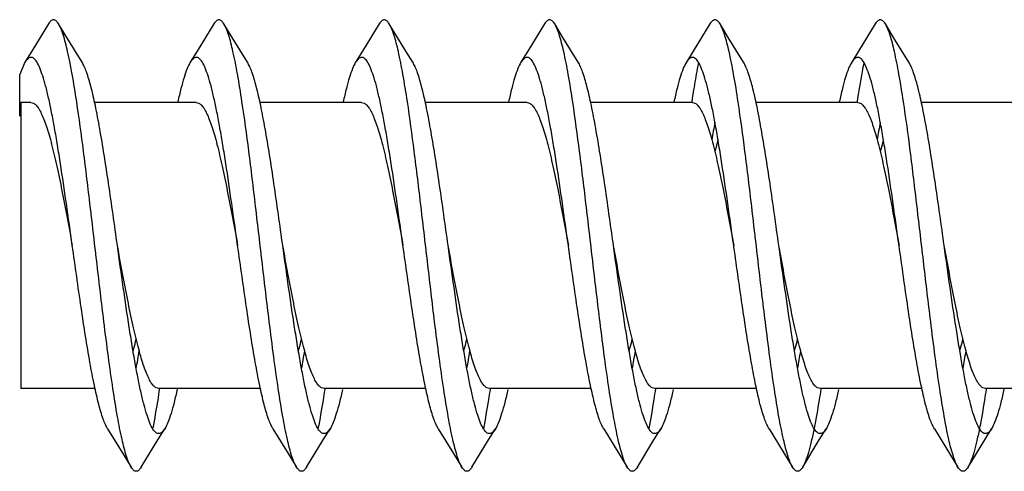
# Model space of a CAD drawing. Header units: millimetres. Extents: x 224 to 1420, y -1347 to 980.
# Tile 26 of 65: x 854 to 867, y -420 to -414. Entities that reach past the tile are written whole.
import ezdxf

# ---------------------------------------------------------------- set-up
doc = ezdxf.new("R2010")
doc.units = ezdxf.units.MM
doc.header["$LTSCALE"] = 77.505185
doc.layers.get('0').update_dxf_attribs({"linetype": 'CONTINUOUS'})

msp = doc.modelspace()

# ---------------------------------------------------------------- linework, layer by layer
at = {"color": 6, "linetype": 'CONTINUOUS'}
for p, q in [((859.512, -414.527), (859.291, -414.166)), ((859.604, -414.676), (859.512, -414.527)), ((854.443, -414.676), (854.373, -414.837)), ((854.523, -415.211), (854.387, -415.211)), ((856.723, -415.211), (855.369, -415.211)), ((858.923, -415.211), (857.57, -415.211)), ((861.123, -415.211), (859.77, -415.211)), ((863.323, -415.211), (861.971, -415.211)), ((863.315, -415.2), (863.314, -415.205)), ((863.315, -415.21), (863.314, -415.215)), ((865.523, -415.211), (864.171, -415.211)), ((865.514, -415.204), (865.514, -415.206)), ((865.514, -415.21), (865.514, -415.211)), ((867.723, -415.211), (866.37, -415.211)), ((855.377, -419.011), (854.387, -419.011)), ((857.577, -419.011), (856.223, -419.011)), ((856.232, -419.005), (856.231, -419.012)), ((856.232, -419.015), (856.231, -419.022)), ((859.776, -419.011), (858.423, -419.011)), ((858.432, -419.005), (858.431, -419.012)), ((858.433, -419.015), (858.431, -419.022)), ((861.976, -419.011), (860.623, -419.011)), ((860.633, -419.005), (860.632, -419.012)), ((860.633, -419.011), (860.632, -419.018)), ((864.176, -419.011), (862.823, -419.011)), ((862.833, -419.011), (862.833, -419.012)), ((862.833, -419.012), (862.833, -419.014)), ((866.376, -419.011), (865.023, -419.011)), ((865.033, -419.005), (865.032, -419.012)), ((865.033, -419.013), (865.032, -419.019)), ((868.577, -419.011), (867.223, -419.011)), ((867.232, -419.005), (867.231, -419.012)), ((867.232, -419.015), (867.231, -419.022))]:
    msp.add_line(p, q, dxfattribs=at)
at = {"color": 7, "linetype": 'CONTINUOUS'}
for p, q in [((854.373, -415.391), (854.373, -414.837)), ((854.387, -415.211), (854.387, -419.011)), ((862.273, -417.111), (862.272, -417.098)), ((863.876, -417.132), (863.873, -417.111)), ((864.476, -417.132), (864.473, -417.111))]:
    msp.add_line(p, q, dxfattribs=at)
at = {"color": 6, "linetype": 'CONTINUOUS'}
for points in [[(854.756, -414.166), (854.534, -414.528), (854.443, -414.676)], [(855.204, -414.676), (855, -414.345), (854.891, -414.166)], [(856.956, -414.166), (856.734, -414.528), (856.643, -414.676)], [(857.404, -414.676), (857.2, -414.345), (857.091, -414.166)], [(859.156, -414.166), (858.934, -414.528), (858.843, -414.676)], [(861.356, -414.166), (861.134, -414.528), (861.043, -414.676)], [(861.804, -414.676), (861.6, -414.345), (861.491, -414.166)], [(863.556, -414.166), (863.334, -414.528), (863.243, -414.676)], [(864.004, -414.676), (863.8, -414.345), (863.691, -414.166)], [(865.756, -414.166), (865.534, -414.528), (865.443, -414.676)], [(866.204, -414.676), (866, -414.345), (865.891, -414.166)], [(855.543, -419.545), (855.746, -419.875), (855.856, -420.056)], [(855.991, -420.056), (856.212, -419.695), (856.304, -419.545)], [(857.743, -419.545), (857.946, -419.875), (858.056, -420.056)], [(858.191, -420.056), (858.412, -419.695), (858.504, -419.545)], [(859.943, -419.545), (860.146, -419.875), (860.256, -420.056)], [(860.391, -420.056), (860.612, -419.695), (860.704, -419.545)], [(862.143, -419.545), (862.346, -419.875), (862.456, -420.056)], [(862.591, -420.056), (862.812, -419.695), (862.904, -419.545)], [(864.343, -419.545), (864.546, -419.875), (864.656, -420.056)], [(864.791, -420.056), (865.012, -419.695), (865.104, -419.545)], [(866.543, -419.545), (866.746, -419.875), (866.856, -420.056)], [(866.991, -420.056), (867.212, -419.695), (867.304, -419.545)]]:
    msp.add_lwpolyline(points, dxfattribs=at)
for centre, radius, start, end in [((879.504, -417.645), 16.373, 170.8457, 171.4115), ((840.328, -415.871), 15.858, 349.5501, 350.415), ((842.527, -415.871), 15.86, 349.5514, 350.4128), ((844.732, -415.872), 15.854, 349.5525, 350.4099), ((846.936, -415.873), 15.851, 349.5536, 350.408)]:
    msp.add_arc(centre, radius, start, end, dxfattribs=at)
at = {"color": 7, "linetype": 'CONTINUOUS'}
for centre, radius, start, end in [((856.435, -416.107), 2.183, 160.3232, 160.8558), ((856.242, -416.038), 1.978, 159.7518, 160.3236), ((878.174, -418.165), 14.798, 169.5233, 170.4327), ((880.369, -418.165), 14.793, 169.5213, 170.4415), ((868.787, -417.107), 5.311, 164.7028, 165.7472), ((870.118, -417.449), 6.685, 165.719, 166.3169), ((849.146, -415.875), 15.84, 349.5546, 350.4055), ((851.355, -415.876), 15.831, 349.5556, 350.4038)]:
    msp.add_arc(centre, radius, start, end, dxfattribs=at)
at = {"color": 6, "linetype": 'CONTINUOUS'}
for points, knots in [([(854.891, -414.166), (854.885, -414.158), (854.875, -414.143), (854.859, -414.125), (854.841, -414.114), (854.823, -414.11), (854.805, -414.114), (854.788, -414.125), (854.771, -414.143), (854.761, -414.158), (854.756, -414.166)], [0, 0, 0, 0, 0.16251, 0.295747, 0.40503, 0.499992, 0.594929, 0.704188, 0.837437, 1, 1, 1, 1]), ([(855.132, -415.201), (855.113, -415.078), (855.077, -414.854), (855.019, -414.556), (854.968, -414.353), (854.924, -414.232), (854.902, -414.185), (854.891, -414.166)], [0, 0, 0, 0, 0.34977, 0.637409, 0.855416, 0.936902, 1, 1, 1, 1]), ([(857.091, -414.166), (857.085, -414.158), (857.075, -414.143), (857.059, -414.125), (857.041, -414.114), (857.023, -414.11), (857.005, -414.114), (856.988, -414.125), (856.971, -414.143), (856.961, -414.158), (856.956, -414.166)], [0, 0, 0, 0, 0.162561, 0.295781, 0.405024, 0.499975, 0.594909, 0.704183, 0.837471, 1, 1, 1, 1]), ([(857.331, -415.199), (857.313, -415.077), (857.277, -414.853), (857.219, -414.555), (857.168, -414.353), (857.124, -414.232), (857.102, -414.185), (857.091, -414.166)], [0, 0, 0, 0, 0.349751, 0.637375, 0.855384, 0.936879, 1, 1, 1, 1]), ([(859.291, -414.166), (859.285, -414.158), (859.275, -414.143), (859.259, -414.125), (859.241, -414.114), (859.223, -414.11), (859.205, -414.114), (859.188, -414.125), (859.171, -414.143), (859.161, -414.158), (859.156, -414.166)], [0, 0, 0, 0, 0.162571, 0.295835, 0.405062, 0.499996, 0.594929, 0.70416, 0.837435, 1, 1, 1, 1]), ([(859.532, -415.201), (859.513, -415.078), (859.477, -414.854), (859.419, -414.556), (859.368, -414.353), (859.324, -414.232), (859.302, -414.185), (859.291, -414.166)], [0, 0, 0, 0, 0.349782, 0.637425, 0.855424, 0.936917, 1, 1, 1, 1]), ([(861.491, -414.166), (861.485, -414.158), (861.475, -414.143), (861.459, -414.125), (861.441, -414.114), (861.423, -414.11), (861.405, -414.114), (861.388, -414.125), (861.371, -414.143), (861.361, -414.158), (861.356, -414.166)], [0, 0, 0, 0, 0.162538, 0.295828, 0.405091, 0.500023, 0.594969, 0.704205, 0.83743, 1, 1, 1, 1]), ([(861.732, -415.207), (861.714, -415.083), (861.678, -414.858), (861.619, -414.558), (861.568, -414.354), (861.525, -414.232), (861.502, -414.185), (861.491, -414.166)], [0, 0, 0, 0, 0.349857, 0.637558, 0.855546, 0.937002, 1, 1, 1, 1]), ([(863.691, -414.166), (863.685, -414.158), (863.675, -414.143), (863.659, -414.125), (863.641, -414.114), (863.623, -414.11), (863.605, -414.114), (863.588, -414.125), (863.571, -414.143), (863.561, -414.158), (863.556, -414.166)], [0, 0, 0, 0, 0.162506, 0.295773, 0.405065, 0.500014, 0.59497, 0.704237, 0.837468, 1, 1, 1, 1]), ([(863.932, -415.205), (863.914, -415.081), (863.878, -414.857), (863.819, -414.557), (863.768, -414.354), (863.725, -414.232), (863.702, -414.185), (863.691, -414.166)], [0, 0, 0, 0, 0.349825, 0.637505, 0.855501, 0.936965, 1, 1, 1, 1]), ([(865.891, -414.166), (865.885, -414.158), (865.875, -414.143), (865.859, -414.125), (865.841, -414.114), (865.823, -414.11), (865.805, -414.114), (865.788, -414.125), (865.771, -414.143), (865.761, -414.158), (865.756, -414.166)], [0, 0, 0, 0, 0.162518, 0.29575, 0.405023, 0.499983, 0.594933, 0.704226, 0.837492, 1, 1, 1, 1]), ([(866.132, -415.2), (866.113, -415.078), (866.077, -414.854), (866.019, -414.556), (865.968, -414.353), (865.924, -414.232), (865.902, -414.185), (865.891, -414.166)], [0, 0, 0, 0, 0.349763, 0.637396, 0.855404, 0.936892, 1, 1, 1, 1]), ([(855.073, -417.111), (855.047, -416.925), (854.996, -416.562), (854.931, -416.118), (854.878, -415.783), (854.839, -415.555), (854.8, -415.346), (854.761, -415.16), (854.722, -414.998), (854.683, -414.863), (854.645, -414.756), (854.611, -414.686), (854.583, -414.646), (854.563, -414.626), (854.543, -414.613), (854.514, -414.608), (854.485, -414.623), (854.461, -414.649), (854.449, -414.667), (854.443, -414.676)], [0, 0, 0, 0, 0.208576, 0.406847, 0.499033, 0.585067, 0.663896, 0.734599, 0.796351, 0.848518, 0.890641, 0.922626, 0.934971, 0.945131, 0.953531, 0.960928, 0.976813, 0.987287, 1, 1, 1, 1]), ([(857.273, -417.111), (857.247, -416.925), (857.196, -416.562), (857.131, -416.118), (857.078, -415.783), (857.039, -415.555), (857, -415.346), (856.961, -415.16), (856.922, -414.998), (856.883, -414.863), (856.845, -414.756), (856.811, -414.686), (856.783, -414.646), (856.763, -414.626), (856.743, -414.613), (856.714, -414.608), (856.685, -414.623), (856.661, -414.649), (856.649, -414.667), (856.643, -414.676)], [0, 0, 0, 0, 0.208577, 0.40685, 0.499037, 0.585071, 0.6639, 0.734603, 0.796355, 0.848522, 0.890644, 0.922629, 0.934974, 0.945135, 0.953535, 0.960933, 0.976822, 0.987294, 1, 1, 1, 1]), ([(859.473, -417.111), (859.447, -416.925), (859.396, -416.562), (859.331, -416.118), (859.278, -415.783), (859.239, -415.555), (859.2, -415.346), (859.161, -415.16), (859.122, -414.998), (859.083, -414.863), (859.045, -414.756), (859.011, -414.686), (858.983, -414.646), (858.963, -414.626), (858.943, -414.613), (858.914, -414.608), (858.885, -414.623), (858.861, -414.649), (858.849, -414.667), (858.843, -414.676)], [0, 0, 0, 0, 0.208577, 0.40685, 0.499036, 0.585071, 0.6639, 0.734602, 0.796355, 0.848521, 0.890644, 0.922628, 0.934973, 0.945135, 0.953535, 0.960932, 0.976821, 0.987293, 1, 1, 1, 1]), ([(861.673, -417.111), (861.647, -416.925), (861.596, -416.562), (861.531, -416.118), (861.478, -415.783), (861.439, -415.555), (861.4, -415.346), (861.361, -415.16), (861.322, -414.998), (861.283, -414.863), (861.245, -414.756), (861.211, -414.686), (861.183, -414.646), (861.163, -414.626), (861.143, -414.613), (861.114, -414.608), (861.085, -414.623), (861.061, -414.649), (861.049, -414.667), (861.043, -414.676)], [0, 0, 0, 0, 0.208577, 0.406849, 0.499036, 0.58507, 0.6639, 0.734601, 0.796355, 0.848519, 0.890644, 0.922626, 0.934972, 0.945135, 0.953534, 0.960931, 0.976819, 0.987292, 1, 1, 1, 1]), ([(856.643, -414.676), (856.627, -414.703), (856.596, -414.769), (856.556, -414.886), (856.516, -415.033), (856.49, -415.142), (856.478, -415.201)], [0, 0, 0, 0, 0.169386, 0.393448, 0.671243, 1, 1, 1, 1]), ([(858.843, -414.676), (858.827, -414.703), (858.796, -414.769), (858.756, -414.885), (858.716, -415.033), (858.691, -415.141), (858.678, -415.2)], [0, 0, 0, 0, 0.169424, 0.393505, 0.671274, 1, 1, 1, 1]), ([(861.043, -414.676), (861.027, -414.703), (860.996, -414.769), (860.956, -414.885), (860.916, -415.032), (860.891, -415.141), (860.878, -415.2)], [0, 0, 0, 0, 0.169444, 0.393541, 0.671292, 1, 1, 1, 1]), ([(863.404, -414.681), (863.398, -414.708), (863.375, -414.828), (863.355, -414.948), (863.34, -415.041)], [0, 0, 0, 0, 0.230966, 1, 1, 1, 1]), ([(865.603, -414.684), (865.596, -414.723), (865.563, -414.896), (865.535, -415.07), (865.514, -415.204)], [0, 0, 0, 0, 0.224955, 1, 1, 1, 1]), ([(854.523, -415.211), (854.535, -415.211), (854.562, -415.219), (854.596, -415.249), (854.63, -415.296), (854.664, -415.36), (854.698, -415.439), (854.732, -415.535), (854.766, -415.646), (854.813, -415.821), (854.871, -416.068), (854.938, -416.392), (855.006, -416.745), (855.05, -416.987), (855.073, -417.111)], [0, 0, 0, 0, 0.017656, 0.03947, 0.067696, 0.103247, 0.146343, 0.196898, 0.254621, 0.319079, 0.466032, 0.63264, 0.812846, 1, 1, 1, 1]), ([(855.614, -419.015), (855.593, -418.874), (855.551, -418.576), (855.481, -418.026), (855.402, -417.36), (855.315, -416.604), (855.227, -415.883), (855.165, -415.419), (855.132, -415.201)], [0, 0, 0, 0, 0.11176, 0.234801, 0.432636, 0.634835, 0.828162, 1, 1, 1, 1]), ([(856.723, -415.211), (856.735, -415.211), (856.762, -415.219), (856.796, -415.249), (856.83, -415.296), (856.864, -415.36), (856.898, -415.439), (856.932, -415.535), (856.966, -415.646), (857.013, -415.821), (857.071, -416.068), (857.138, -416.393), (857.206, -416.745), (857.251, -416.987), (857.273, -417.111)], [0, 0, 0, 0, 0.01766, 0.039468, 0.067705, 0.103256, 0.146358, 0.196922, 0.25464, 0.319106, 0.466055, 0.632639, 0.812867, 1, 1, 1, 1]), ([(857.814, -419.017), (857.793, -418.875), (857.751, -418.577), (857.681, -418.026), (857.602, -417.36), (857.514, -416.604), (857.427, -415.881), (857.364, -415.417), (857.331, -415.199)], [0, 0, 0, 0, 0.111733, 0.234769, 0.432628, 0.634861, 0.8282, 1, 1, 1, 1]), ([(858.923, -415.211), (858.935, -415.211), (858.962, -415.219), (858.996, -415.249), (859.03, -415.296), (859.064, -415.36), (859.098, -415.439), (859.132, -415.535), (859.166, -415.646), (859.213, -415.821), (859.271, -416.068), (859.338, -416.393), (859.406, -416.745), (859.451, -416.987), (859.473, -417.111)], [0, 0, 0, 0, 0.01766, 0.039467, 0.067704, 0.103255, 0.146356, 0.19692, 0.254639, 0.319103, 0.466058, 0.632649, 0.812871, 1, 1, 1, 1]), ([(860.015, -419.021), (859.994, -418.88), (859.952, -418.582), (859.881, -418.031), (859.803, -417.364), (859.715, -416.607), (859.627, -415.884), (859.565, -415.419), (859.532, -415.201)], [0, 0, 0, 0, 0.111605, 0.234561, 0.432382, 0.634654, 0.828085, 1, 1, 1, 1]), ([(861.123, -415.211), (861.135, -415.211), (861.162, -415.219), (861.196, -415.249), (861.23, -415.296), (861.264, -415.36), (861.298, -415.439), (861.332, -415.535), (861.366, -415.646), (861.413, -415.821), (861.471, -416.068), (861.538, -416.392), (861.606, -416.745), (861.651, -416.987), (861.673, -417.111)], [0, 0, 0, 0, 0.01766, 0.039465, 0.067698, 0.103242, 0.146338, 0.196894, 0.254608, 0.319068, 0.466021, 0.632619, 0.812863, 1, 1, 1, 1]), ([(862.215, -419.022), (862.194, -418.881), (862.152, -418.583), (862.082, -418.034), (862.003, -417.368), (861.915, -416.612), (861.828, -415.889), (861.765, -415.425), (861.732, -415.207)], [0, 0, 0, 0, 0.111542, 0.234428, 0.432159, 0.634395, 0.82789, 1, 1, 1, 1]), ([(864.415, -419.02), (864.393, -418.878), (864.352, -418.58), (864.281, -418.031), (864.203, -417.365), (864.115, -416.609), (864.028, -415.887), (863.965, -415.423), (863.932, -415.205)], [0, 0, 0, 0, 0.11162, 0.234562, 0.432326, 0.634546, 0.82798, 1, 1, 1, 1]), ([(866.614, -419.014), (866.593, -418.872), (866.551, -418.574), (866.481, -418.024), (866.402, -417.359), (866.314, -416.603), (866.227, -415.882), (866.165, -415.418), (866.132, -415.2)], [0, 0, 0, 0, 0.111797, 0.234861, 0.432708, 0.634896, 0.828197, 1, 1, 1, 1]), ([(855.543, -419.545), (855.532, -419.527), (855.511, -419.485), (855.468, -419.378), (855.419, -419.205), (855.362, -418.953), (855.304, -418.651), (855.247, -418.305), (855.168, -417.787), (855.112, -417.385), (855.073, -417.111)], [0, 0, 0, 0, 0.025478, 0.057074, 0.138469, 0.242901, 0.367857, 0.510067, 0.665702, 1, 1, 1, 1]), ([(857.743, -419.545), (857.732, -419.527), (857.711, -419.485), (857.668, -419.378), (857.619, -419.205), (857.562, -418.953), (857.504, -418.651), (857.447, -418.305), (857.368, -417.787), (857.312, -417.385), (857.273, -417.111)], [0, 0, 0, 0, 0.025478, 0.057075, 0.138471, 0.242901, 0.367857, 0.510068, 0.665703, 1, 1, 1, 1]), ([(859.943, -419.545), (859.932, -419.527), (859.911, -419.485), (859.868, -419.378), (859.819, -419.205), (859.762, -418.953), (859.704, -418.651), (859.647, -418.305), (859.568, -417.787), (859.512, -417.385), (859.473, -417.111)], [0, 0, 0, 0, 0.02548, 0.057076, 0.138472, 0.242901, 0.367857, 0.510068, 0.665703, 1, 1, 1, 1]), ([(862.143, -419.545), (862.132, -419.527), (862.111, -419.485), (862.068, -419.378), (862.019, -419.205), (861.962, -418.953), (861.904, -418.651), (861.847, -418.305), (861.768, -417.787), (861.712, -417.385), (861.673, -417.111)], [0, 0, 0, 0, 0.025482, 0.057077, 0.138474, 0.242903, 0.367857, 0.510068, 0.665704, 1, 1, 1, 1]), ([(855.881, -418.518), (855.885, -418.505), (855.9, -418.45), (855.913, -418.395), (855.924, -418.353)], [0, 0, 0, 0, 0.239527, 1, 1, 1, 1]), ([(858.082, -418.517), (858.085, -418.504), (858.1, -418.45), (858.113, -418.396), (858.123, -418.355)], [0, 0, 0, 0, 0.239691, 1, 1, 1, 1]), ([(860.282, -418.516), (860.285, -418.503), (860.3, -418.45), (860.313, -418.396), (860.323, -418.355)], [0, 0, 0, 0, 0.23973, 1, 1, 1, 1]), ([(862.482, -418.516), (862.485, -418.503), (862.5, -418.449), (862.513, -418.396), (862.523, -418.355)], [0, 0, 0, 0, 0.239807, 1, 1, 1, 1]), ([(855.856, -420.056), (855.844, -420.036), (855.822, -419.99), (855.778, -419.868), (855.727, -419.664), (855.669, -419.364), (855.633, -419.139), (855.614, -419.015)], [0, 0, 0, 0, 0.063008, 0.144461, 0.362453, 0.650152, 1, 1, 1, 1]), ([(856.231, -419.022), (856.224, -419.069), (856.197, -419.242), (856.168, -419.415), (856.143, -419.539)], [0, 0, 0, 0, 0.274098, 1, 1, 1, 1]), ([(858.056, -420.056), (858.044, -420.036), (858.022, -419.99), (857.978, -419.868), (857.927, -419.664), (857.869, -419.365), (857.833, -419.14), (857.814, -419.017)], [0, 0, 0, 0, 0.063024, 0.144495, 0.362486, 0.650167, 1, 1, 1, 1]), ([(858.431, -419.022), (858.424, -419.07), (858.397, -419.244), (858.367, -419.418), (858.342, -419.544)], [0, 0, 0, 0, 0.274383, 1, 1, 1, 1]), ([(860.256, -420.056), (860.244, -420.036), (860.222, -419.99), (860.179, -419.869), (860.128, -419.666), (860.07, -419.368), (860.034, -419.144), (860.015, -419.021)], [0, 0, 0, 0, 0.063098, 0.144594, 0.362595, 0.65023, 1, 1, 1, 1]), ([(860.632, -419.018), (860.625, -419.067), (860.597, -419.243), (860.567, -419.419), (860.542, -419.545)], [0, 0, 0, 0, 0.274583, 1, 1, 1, 1]), ([(862.456, -420.056), (862.444, -420.036), (862.422, -419.99), (862.379, -419.869), (862.328, -419.666), (862.27, -419.368), (862.234, -419.145), (862.215, -419.022)], [0, 0, 0, 0, 0.063122, 0.144615, 0.362624, 0.650249, 1, 1, 1, 1]), ([(862.833, -419.014), (862.825, -419.062), (862.798, -419.239), (862.768, -419.416), (862.742, -419.544)], [0, 0, 0, 0, 0.274606, 1, 1, 1, 1]), ([(864.656, -420.056), (864.644, -420.036), (864.622, -419.99), (864.579, -419.868), (864.528, -419.665), (864.469, -419.367), (864.433, -419.143), (864.415, -419.02)], [0, 0, 0, 0, 0.063083, 0.144563, 0.362567, 0.650216, 1, 1, 1, 1]), ([(865.032, -419.019), (865.025, -419.067), (864.998, -419.241), (864.968, -419.414), (864.943, -419.539)], [0, 0, 0, 0, 0.274136, 1, 1, 1, 1]), ([(866.856, -420.056), (866.844, -420.036), (866.822, -419.99), (866.778, -419.867), (866.727, -419.663), (866.669, -419.363), (866.633, -419.138), (866.614, -419.014)], [0, 0, 0, 0, 0.062987, 0.144431, 0.36242, 0.650133, 1, 1, 1, 1]), ([(867.231, -419.022), (867.224, -419.07), (867.197, -419.246), (867.167, -419.421), (867.141, -419.548)], [0, 0, 0, 0, 0.27465, 1, 1, 1, 1]), ([(864.943, -419.539), (864.931, -419.598), (864.908, -419.707), (864.871, -419.853), (864.834, -419.967), (864.806, -420.03), (864.791, -420.056)], [0, 0, 0, 0, 0.335138, 0.614761, 0.836511, 1, 1, 1, 1]), ([(867.141, -419.548), (867.13, -419.606), (867.107, -419.712), (867.07, -419.856), (867.034, -419.968), (867.006, -420.031), (866.991, -420.056)], [0, 0, 0, 0, 0.334696, 0.614111, 0.836003, 1, 1, 1, 1]), ([(855.991, -420.056), (855.985, -420.064), (855.975, -420.079), (855.959, -420.097), (855.941, -420.108), (855.923, -420.112), (855.905, -420.108), (855.888, -420.097), (855.871, -420.079), (855.861, -420.064), (855.856, -420.056)], [0, 0, 0, 0, 0.162534, 0.295757, 0.405019, 0.499976, 0.59492, 0.704209, 0.837486, 1, 1, 1, 1]), ([(858.191, -420.056), (858.185, -420.064), (858.175, -420.079), (858.159, -420.097), (858.141, -420.108), (858.123, -420.112), (858.105, -420.108), (858.088, -420.097), (858.071, -420.079), (858.061, -420.064), (858.056, -420.056)], [0, 0, 0, 0, 0.162575, 0.295811, 0.405041, 0.499983, 0.594913, 0.704163, 0.837452, 1, 1, 1, 1]), ([(860.391, -420.056), (860.385, -420.064), (860.375, -420.079), (860.359, -420.097), (860.341, -420.108), (860.323, -420.112), (860.305, -420.108), (860.288, -420.097), (860.271, -420.079), (860.261, -420.064), (860.256, -420.056)], [0, 0, 0, 0, 0.162557, 0.295841, 0.405081, 0.500011, 0.59495, 0.704176, 0.837425, 1, 1, 1, 1]), ([(862.591, -420.056), (862.585, -420.064), (862.575, -420.079), (862.559, -420.097), (862.541, -420.108), (862.523, -420.112), (862.505, -420.108), (862.488, -420.097), (862.471, -420.079), (862.461, -420.064), (862.456, -420.056)], [0, 0, 0, 0, 0.162521, 0.295804, 0.405088, 0.500026, 0.594981, 0.704233, 0.837452, 1, 1, 1, 1]), ([(864.791, -420.056), (864.785, -420.064), (864.775, -420.079), (864.759, -420.097), (864.741, -420.108), (864.723, -420.112), (864.705, -420.108), (864.688, -420.097), (864.671, -420.079), (864.661, -420.064), (864.656, -420.056)], [0, 0, 0, 0, 0.162506, 0.295756, 0.405043, 0.500001, 0.59496, 0.704246, 0.837494, 1, 1, 1, 1]), ([(866.991, -420.056), (866.985, -420.064), (866.975, -420.079), (866.959, -420.097), (866.941, -420.108), (866.923, -420.112), (866.905, -420.108), (866.888, -420.097), (866.871, -420.079), (866.861, -420.064), (866.856, -420.056)], [0, 0, 0, 0, 0.162545, 0.295765, 0.405019, 0.499974, 0.594914, 0.7042, 0.837481, 1, 1, 1, 1])]:
    msp.add_open_spline(points, degree=3, knots=knots, dxfattribs=at)
at = {"color": 7, "linetype": 'CONTINUOUS'}
for points, knots in [([(863.873, -417.111), (863.847, -416.925), (863.796, -416.562), (863.731, -416.118), (863.678, -415.783), (863.639, -415.555), (863.6, -415.346), (863.561, -415.16), (863.522, -414.998), (863.483, -414.863), (863.445, -414.756), (863.411, -414.686), (863.383, -414.646), (863.363, -414.626), (863.343, -414.613), (863.314, -414.608), (863.285, -414.623), (863.261, -414.649), (863.249, -414.667), (863.243, -414.676)], [0, 0, 0, 0, 0.208576, 0.406848, 0.499035, 0.585067, 0.663898, 0.734598, 0.796353, 0.848516, 0.890642, 0.922623, 0.934969, 0.945132, 0.953532, 0.960929, 0.976815, 0.98729, 1, 1, 1, 1]), ([(866.073, -417.111), (866.047, -416.925), (865.996, -416.562), (865.931, -416.118), (865.878, -415.783), (865.839, -415.555), (865.8, -415.346), (865.761, -415.16), (865.722, -414.998), (865.683, -414.863), (865.645, -414.756), (865.611, -414.686), (865.583, -414.646), (865.563, -414.626), (865.543, -414.613), (865.514, -414.608), (865.485, -414.623), (865.461, -414.649), (865.449, -414.667), (865.443, -414.676)], [0, 0, 0, 0, 0.208577, 0.406848, 0.499037, 0.585068, 0.663901, 0.734599, 0.796356, 0.848517, 0.890645, 0.922624, 0.934971, 0.945135, 0.953534, 0.96093, 0.976817, 0.987292, 1, 1, 1, 1]), ([(855.673, -417.111), (855.635, -416.836), (855.579, -416.434), (855.5, -415.916), (855.442, -415.571), (855.385, -415.268), (855.328, -415.017), (855.278, -414.843), (855.236, -414.737), (855.215, -414.694), (855.204, -414.676)], [0, 0, 0, 0, 0.334295, 0.489932, 0.632142, 0.757093, 0.861523, 0.942924, 0.974514, 1, 1, 1, 1]), ([(857.873, -417.111), (857.835, -416.836), (857.779, -416.434), (857.7, -415.916), (857.642, -415.571), (857.585, -415.268), (857.528, -415.017), (857.478, -414.843), (857.436, -414.737), (857.415, -414.694), (857.404, -414.676)], [0, 0, 0, 0, 0.334295, 0.489932, 0.632142, 0.757094, 0.861523, 0.942923, 0.974514, 1, 1, 1, 1]), ([(860.073, -417.111), (860.035, -416.836), (859.979, -416.434), (859.9, -415.916), (859.842, -415.571), (859.785, -415.268), (859.728, -415.017), (859.678, -414.843), (859.636, -414.737), (859.615, -414.694), (859.604, -414.676)], [0, 0, 0, 0, 0.334295, 0.489932, 0.632143, 0.757095, 0.861524, 0.942923, 0.974515, 1, 1, 1, 1]), ([(862.272, -417.098), (862.233, -416.825), (862.177, -416.425), (862.099, -415.91), (862.041, -415.566), (861.984, -415.265), (861.927, -415.015), (861.878, -414.843), (861.836, -414.736), (861.815, -414.694), (861.804, -414.676)], [0, 0, 0, 0, 0.334515, 0.490129, 0.632275, 0.75715, 0.861516, 0.942891, 0.974494, 1, 1, 1, 1]), ([(863.243, -414.676), (863.227, -414.703), (863.196, -414.769), (863.156, -414.885), (863.116, -415.032), (863.091, -415.141), (863.078, -415.2)], [0, 0, 0, 0, 0.169415, 0.393415, 0.671134, 1, 1, 1, 1]), ([(864.473, -417.111), (864.435, -416.836), (864.379, -416.434), (864.3, -415.916), (864.242, -415.571), (864.185, -415.268), (864.128, -415.017), (864.078, -414.843), (864.036, -414.737), (864.015, -414.694), (864.004, -414.676)], [0, 0, 0, 0, 0.334296, 0.489932, 0.632143, 0.757098, 0.861526, 0.942924, 0.974519, 1, 1, 1, 1]), ([(865.443, -414.676), (865.427, -414.703), (865.396, -414.769), (865.356, -414.885), (865.316, -415.032), (865.291, -415.141), (865.278, -415.2)], [0, 0, 0, 0, 0.169431, 0.393541, 0.671286, 1, 1, 1, 1]), ([(866.673, -417.111), (866.635, -416.836), (866.579, -416.434), (866.5, -415.916), (866.442, -415.571), (866.385, -415.268), (866.328, -415.017), (866.278, -414.843), (866.236, -414.737), (866.215, -414.694), (866.204, -414.676)], [0, 0, 0, 0, 0.334297, 0.489932, 0.632143, 0.757099, 0.861528, 0.942924, 0.97452, 1, 1, 1, 1]), ([(863.323, -415.211), (863.335, -415.211), (863.362, -415.219), (863.396, -415.249), (863.43, -415.296), (863.464, -415.36), (863.498, -415.439), (863.532, -415.535), (863.566, -415.646), (863.613, -415.821), (863.671, -416.068), (863.738, -416.392), (863.806, -416.745), (863.851, -416.987), (863.873, -417.111)], [0, 0, 0, 0, 0.017658, 0.039469, 0.067697, 0.103246, 0.146337, 0.196893, 0.254606, 0.319065, 0.466015, 0.632619, 0.812855, 1, 1, 1, 1]), ([(865.523, -415.211), (865.535, -415.211), (865.562, -415.219), (865.596, -415.249), (865.63, -415.296), (865.664, -415.36), (865.698, -415.439), (865.732, -415.535), (865.766, -415.646), (865.813, -415.821), (865.871, -416.068), (865.938, -416.392), (866.006, -416.745), (866.051, -416.987), (866.073, -417.111)], [0, 0, 0, 0, 0.01766, 0.039466, 0.067702, 0.103249, 0.146347, 0.196904, 0.254617, 0.319075, 0.466026, 0.632622, 0.812864, 1, 1, 1, 1]), ([(865.865, -415.705), (865.861, -415.718), (865.847, -415.772), (865.833, -415.826), (865.823, -415.867)], [0, 0, 0, 0, 0.23972, 1, 1, 1, 1]), ([(856.223, -419.011), (856.211, -419.011), (856.185, -419.003), (856.15, -418.972), (856.116, -418.926), (856.083, -418.862), (856.049, -418.782), (856.015, -418.686), (855.981, -418.575), (855.933, -418.401), (855.875, -418.154), (855.808, -417.829), (855.741, -417.477), (855.696, -417.234), (855.673, -417.111)], [0, 0, 0, 0, 0.01766, 0.039467, 0.067705, 0.103255, 0.146357, 0.196921, 0.254639, 0.319104, 0.466052, 0.632637, 0.812867, 1, 1, 1, 1]), ([(856.304, -419.545), (856.298, -419.555), (856.286, -419.572), (856.262, -419.598), (856.233, -419.614), (856.204, -419.608), (856.183, -419.596), (856.164, -419.576), (856.135, -419.536), (856.101, -419.465), (856.063, -419.358), (856.025, -419.223), (855.986, -419.062), (855.947, -418.875), (855.908, -418.667), (855.869, -418.439), (855.815, -418.104), (855.75, -417.659), (855.699, -417.297), (855.673, -417.111)], [0, 0, 0, 0, 0.012707, 0.023184, 0.03907, 0.046467, 0.054864, 0.065028, 0.077377, 0.109354, 0.151484, 0.203643, 0.265402, 0.336098, 0.414933, 0.500962, 0.593152, 0.791424, 1, 1, 1, 1]), ([(858.423, -419.011), (858.411, -419.011), (858.385, -419.003), (858.35, -418.972), (858.316, -418.926), (858.283, -418.862), (858.249, -418.782), (858.215, -418.686), (858.181, -418.575), (858.133, -418.401), (858.075, -418.154), (858.008, -417.829), (857.941, -417.477), (857.896, -417.234), (857.873, -417.111)], [0, 0, 0, 0, 0.01766, 0.039466, 0.067702, 0.103249, 0.146349, 0.196908, 0.254622, 0.319082, 0.466032, 0.632627, 0.812867, 1, 1, 1, 1]), ([(858.504, -419.545), (858.498, -419.555), (858.486, -419.572), (858.462, -419.598), (858.433, -419.614), (858.404, -419.608), (858.383, -419.596), (858.364, -419.576), (858.335, -419.536), (858.301, -419.465), (858.263, -419.358), (858.225, -419.223), (858.186, -419.062), (858.147, -418.875), (858.108, -418.667), (858.069, -418.439), (858.015, -418.104), (857.95, -417.659), (857.899, -417.297), (857.873, -417.111)], [0, 0, 0, 0, 0.012708, 0.023184, 0.03907, 0.046467, 0.054865, 0.065029, 0.077377, 0.109354, 0.151484, 0.203644, 0.265402, 0.336099, 0.414932, 0.500963, 0.593152, 0.791423, 1, 1, 1, 1]), ([(860.623, -419.011), (860.611, -419.011), (860.585, -419.003), (860.55, -418.972), (860.516, -418.926), (860.483, -418.862), (860.449, -418.782), (860.415, -418.686), (860.381, -418.575), (860.333, -418.401), (860.275, -418.154), (860.208, -417.829), (860.141, -417.477), (860.096, -417.234), (860.073, -417.111)], [0, 0, 0, 0, 0.01766, 0.039467, 0.0677, 0.103247, 0.146341, 0.196895, 0.254606, 0.319065, 0.466018, 0.632617, 0.812861, 1, 1, 1, 1]), ([(860.704, -419.545), (860.698, -419.555), (860.686, -419.572), (860.662, -419.598), (860.633, -419.614), (860.604, -419.608), (860.583, -419.596), (860.564, -419.576), (860.535, -419.536), (860.501, -419.465), (860.463, -419.358), (860.425, -419.223), (860.386, -419.062), (860.347, -418.875), (860.308, -418.667), (860.269, -418.439), (860.215, -418.104), (860.15, -417.659), (860.099, -417.297), (860.073, -417.111)], [0, 0, 0, 0, 0.012709, 0.023183, 0.03907, 0.046466, 0.054865, 0.065029, 0.077376, 0.109355, 0.151483, 0.203645, 0.265401, 0.3361, 0.414931, 0.500963, 0.593151, 0.791423, 1, 1, 1, 1]), ([(862.823, -419.011), (862.811, -419.011), (862.785, -419.003), (862.75, -418.972), (862.716, -418.926), (862.683, -418.862), (862.649, -418.782), (862.615, -418.686), (862.581, -418.575), (862.533, -418.401), (862.475, -418.154), (862.408, -417.829), (862.341, -417.477), (862.296, -417.234), (862.273, -417.111)], [0, 0, 0, 0, 0.01766, 0.039465, 0.067698, 0.103243, 0.14634, 0.196897, 0.254611, 0.319072, 0.466026, 0.632624, 0.812865, 1, 1, 1, 1]), ([(862.904, -419.545), (862.898, -419.555), (862.886, -419.572), (862.862, -419.598), (862.833, -419.614), (862.804, -419.608), (862.783, -419.596), (862.764, -419.576), (862.735, -419.536), (862.701, -419.465), (862.663, -419.358), (862.625, -419.223), (862.586, -419.062), (862.547, -418.875), (862.508, -418.667), (862.469, -418.439), (862.415, -418.104), (862.35, -417.659), (862.299, -417.297), (862.273, -417.111)], [0, 0, 0, 0, 0.012708, 0.023182, 0.039069, 0.046466, 0.054866, 0.065029, 0.077375, 0.109356, 0.151482, 0.203645, 0.2654, 0.3361, 0.414931, 0.500963, 0.593151, 0.791423, 1, 1, 1, 1]), ([(864.343, -419.545), (864.332, -419.527), (864.311, -419.485), (864.269, -419.38), (864.219, -419.208), (864.163, -418.959), (864.106, -418.659), (864.049, -418.317), (863.97, -417.803), (863.914, -417.404), (863.876, -417.132)], [0, 0, 0, 0, 0.025523, 0.057131, 0.138491, 0.242816, 0.367639, 0.509741, 0.66534, 1, 1, 1, 1]), ([(865.023, -419.011), (865.011, -419.011), (864.985, -419.003), (864.95, -418.972), (864.916, -418.926), (864.883, -418.862), (864.849, -418.782), (864.815, -418.686), (864.781, -418.575), (864.733, -418.401), (864.675, -418.154), (864.608, -417.829), (864.541, -417.477), (864.496, -417.234), (864.473, -417.111)], [0, 0, 0, 0, 0.01766, 0.039466, 0.067701, 0.10325, 0.14635, 0.196912, 0.254629, 0.319093, 0.466048, 0.632643, 0.81287, 1, 1, 1, 1]), ([(865.104, -419.545), (865.098, -419.555), (865.086, -419.572), (865.062, -419.598), (865.033, -419.614), (865.004, -419.608), (864.984, -419.596), (864.964, -419.577), (864.936, -419.537), (864.902, -419.468), (864.864, -419.362), (864.826, -419.228), (864.787, -419.068), (864.749, -418.884), (864.71, -418.677), (864.671, -418.451), (864.618, -418.119), (864.553, -417.677), (864.502, -417.317), (864.476, -417.132)], [0, 0, 0, 0, 0.012754, 0.023274, 0.039245, 0.046656, 0.055046, 0.06518, 0.077484, 0.109358, 0.151357, 0.20339, 0.265016, 0.335603, 0.414344, 0.500323, 0.592503, 0.790942, 1, 1, 1, 1]), ([(866.543, -419.545), (866.532, -419.527), (866.511, -419.485), (866.468, -419.378), (866.419, -419.205), (866.362, -418.953), (866.304, -418.651), (866.247, -418.305), (866.168, -417.787), (866.112, -417.385), (866.073, -417.111)], [0, 0, 0, 0, 0.025485, 0.057077, 0.138476, 0.242905, 0.367857, 0.510068, 0.665705, 1, 1, 1, 1]), ([(867.223, -419.011), (867.211, -419.011), (867.185, -419.003), (867.15, -418.972), (867.116, -418.926), (867.083, -418.862), (867.049, -418.782), (867.015, -418.686), (866.981, -418.575), (866.933, -418.401), (866.875, -418.154), (866.808, -417.829), (866.741, -417.477), (866.696, -417.234), (866.673, -417.111)], [0, 0, 0, 0, 0.01766, 0.039468, 0.067705, 0.103256, 0.146359, 0.196923, 0.254642, 0.319108, 0.466059, 0.632644, 0.812868, 1, 1, 1, 1]), ([(867.304, -419.545), (867.298, -419.555), (867.286, -419.572), (867.262, -419.598), (867.233, -419.614), (867.204, -419.608), (867.183, -419.596), (867.164, -419.576), (867.135, -419.536), (867.101, -419.465), (867.063, -419.358), (867.025, -419.223), (866.986, -419.062), (866.947, -418.875), (866.908, -418.667), (866.869, -418.439), (866.815, -418.104), (866.75, -417.659), (866.699, -417.297), (866.673, -417.111)], [0, 0, 0, 0, 0.012707, 0.023179, 0.039068, 0.046465, 0.054865, 0.065027, 0.077372, 0.109356, 0.151479, 0.203645, 0.265397, 0.3361, 0.414929, 0.500963, 0.59315, 0.791423, 1, 1, 1, 1]), ([(864.682, -418.515), (864.686, -418.502), (864.7, -418.449), (864.713, -418.396), (864.723, -418.355)], [0, 0, 0, 0, 0.23982, 1, 1, 1, 1]), ([(866.882, -418.515), (866.886, -418.502), (866.9, -418.449), (866.913, -418.395), (866.923, -418.354)], [0, 0, 0, 0, 0.239801, 1, 1, 1, 1]), ([(856.469, -419.021), (856.456, -419.08), (856.431, -419.189), (856.391, -419.336), (856.35, -419.453), (856.32, -419.519), (856.304, -419.545)], [0, 0, 0, 0, 0.328765, 0.606542, 0.830638, 1, 1, 1, 1]), ([(858.669, -419.022), (858.656, -419.081), (858.631, -419.189), (858.59, -419.336), (858.55, -419.453), (858.52, -419.519), (858.504, -419.545)], [0, 0, 0, 0, 0.328731, 0.606485, 0.830592, 1, 1, 1, 1]), ([(860.869, -419.022), (860.856, -419.081), (860.831, -419.189), (860.79, -419.336), (860.75, -419.453), (860.72, -419.519), (860.704, -419.545)], [0, 0, 0, 0, 0.328711, 0.606454, 0.830564, 1, 1, 1, 1]), ([(863.069, -419.022), (863.056, -419.081), (863.031, -419.189), (862.99, -419.336), (862.95, -419.453), (862.92, -419.519), (862.904, -419.545)], [0, 0, 0, 0, 0.328704, 0.606448, 0.830553, 1, 1, 1, 1]), ([(865.269, -419.022), (865.256, -419.081), (865.231, -419.189), (865.19, -419.336), (865.15, -419.453), (865.12, -419.519), (865.104, -419.545)], [0, 0, 0, 0, 0.328711, 0.606466, 0.830559, 1, 1, 1, 1]), ([(867.469, -419.021), (867.456, -419.08), (867.431, -419.189), (867.39, -419.336), (867.35, -419.453), (867.32, -419.519), (867.304, -419.545)], [0, 0, 0, 0, 0.328732, 0.606507, 0.830584, 1, 1, 1, 1])]:
    msp.add_open_spline(points, degree=3, knots=knots, dxfattribs=at)

doc.saveas('drawing.dxf')
